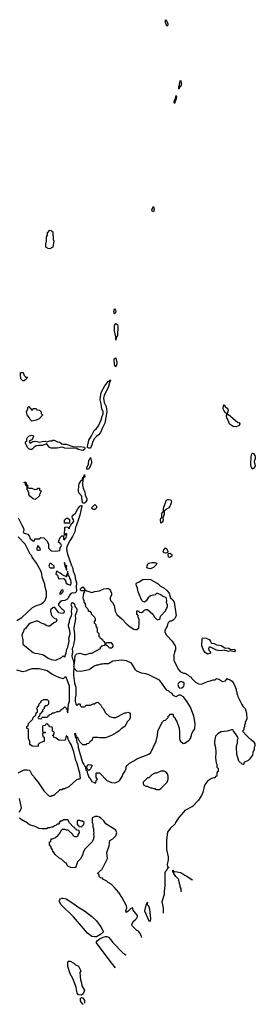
# Model space of a CAD drawing. Header units: inches. Extents: x 2347120 to 2490770, y 707513 to 877705.
# Tile 36 of 132: x 2446569 to 2449706, y 743603 to 756745. Entities that reach past the tile are written whole.
import ezdxf

# ---------------------------------------------------------------- set-up
doc = ezdxf.new("R2010")
doc.units = ezdxf.units.IN
doc.header["$MEASUREMENT"] = 0
doc.layers.add('C4744', color=7, linetype='Continuous')
doc.layers.add('C4745', color=7, linetype='Continuous')

msp = doc.modelspace()

# ---------------------------------------------------------------- linework, layer by layer
at = {"layer": 'C4744', "color": 5, "elevation": 40}
for points in [[(2447325, 750000), (2447310, 749970), (2447302, 749910), (2447273, 749847), (2447241, 749799), (2447204, 749730), (2447194, 749690), (2447197, 749650), (2447205, 749610), (2447258, 749458), (2447273, 749433), (2447283, 749383), (2447305, 749330), (2447309, 749290), (2447324, 749230), (2447320, 749170), (2447325, 749130), (2447321, 749110), (2447307, 749093), (2447290, 749089), (2447270, 749096), (2447250, 749086), (2447226, 749054), (2447214, 749026), (2447195, 749005), (2447170, 748993), (2447130, 748990), (2447106, 748974), (2447087, 748950), (2447085, 748930), (2447130, 748882), (2447152, 748870), (2447162, 748850), (2447158, 748830), (2447150, 748822), (2447130, 748819), (2447090, 748830), (2447039, 748899), (2447030, 748904), (2447010, 748896), (2446979, 748870), (2446977, 748850), (2446994, 748794), (2447030, 748758), (2447052, 748750), (2447065, 748730), (2447056, 748710), (2447024, 748696), (2446970, 748649), (2446950, 748649), (2446930, 748655), (2446897, 748677), (2446866, 748686), (2446810, 748718), (2446790, 748715), (2446714, 748690), (2446690, 748675), (2446644, 748616), (2446630, 748606), (2446598, 748530), (2446611, 748470), (2446612, 748410), (2446730, 748311), (2446750, 748299), (2446770, 748291), (2446810, 748287), (2446886, 748266), (2446950, 748225), (2446990, 748206), (2447050, 748198), (2447126, 748230), (2447150, 748254), (2447170, 748242), (2447190, 748294), (2447197, 748343), (2447210, 748371), (2447227, 748450), (2447222, 748490), (2447240, 748550), (2447236, 748590), (2447219, 748650), (2447220, 748670), (2447233, 748707), (2447236, 748750), (2447259, 748790), (2447265, 748810), (2447261, 748850), (2447266, 748906), (2447256, 748930), (2447258, 748950), (2447270, 748968), (2447293, 748953), (2447308, 748910), (2447326, 748890), (2447332, 748870), (2447330, 748850), (2447308, 748792), (2447311, 748749), (2447291, 748630), (2447290, 748610), (2447301, 748550), (2447301, 748470), (2447289, 748431), (2447281, 748379), (2447267, 748350), (2447273, 748307), (2447264, 748250), (2447270, 748215), (2447286, 748186), (2447290, 748132), (2447297, 748150), (2447307, 748253), (2447310, 748262), (2447330, 748282), (2447370, 748291), (2447430, 748271), (2447450, 748271), (2447510, 748292), (2447530, 748292), (2447646, 748350), (2447647, 748373), (2447662, 748378), (2447670, 748394), (2447702, 748398), (2447706, 748410), (2447702, 748442), (2447687, 748447), (2447682, 748462), (2447667, 748467), (2447662, 748482), (2447647, 748487), (2447642, 748502), (2447626, 748510), (2447626, 748550), (2447606, 748570), (2447606, 748610), (2447596, 748636), (2447586, 748650), (2447586, 748670), (2447566, 748690), (2447566, 748710), (2447578, 748730), (2447578, 748750), (2447570, 748766), (2447526, 748810), (2447526, 748830), (2447510, 748846), (2447487, 748847), (2447486, 748870), (2447448, 748908), (2447446, 748950), (2447428, 748970), (2447428, 748990), (2447418, 749010), (2447415, 749030), (2447424, 749090), (2447438, 749110), (2447438, 749118), (2447427, 749127), (2447418, 749122), (2447390, 749121), (2447385, 749125), (2447379, 749130), (2447380, 749150), (2447390, 749162), (2447410, 749174), (2447431, 749150), (2447431, 749131), (2447449, 749131), (2447462, 749122), (2447530, 749101), (2447570, 749113), (2447630, 749121), (2447690, 749147), (2447730, 749155), (2447751, 749151), (2447764, 749144), (2447780, 749120), (2447791, 749090), (2447791, 749069), (2447772, 749030), (2447772, 749010), (2447782, 748990), (2447805, 748965), (2447826, 748926), (2447841, 748850), (2447864, 748804), (2447930, 748746), (2447997, 748677), (2448041, 748641), (2448090, 748611), (2448110, 748605), (2448130, 748605), (2448154, 748630), (2448161, 748690), (2448158, 748738), (2448148, 748772), (2448148, 748788), (2448142, 748802), (2448130, 748806), (2448127, 748813), (2448127, 748853), (2448150, 748854), (2448158, 748838), (2448190, 748834), (2448215, 748845), (2448230, 748865), (2448250, 748871), (2448270, 748871), (2448342, 748810), (2448362, 748770), (2448390, 748742), (2448410, 748734), (2448438, 748750), (2448438, 748770), (2448448, 748790), (2448508, 748852), (2448538, 748910), (2448538, 748930), (2448524, 748964), (2448529, 748990), (2448524, 749024), (2448513, 749033), (2448469, 749049), (2448450, 749068), (2448410, 749088), (2448390, 749088), (2448371, 749069), (2448310, 749055), (2448278, 749030), (2448253, 748987), (2448230, 748970), (2448210, 748978), (2448194, 748994), (2448146, 749110), (2448139, 749159), (2448124, 749190), (2448119, 749210), (2448121, 749219), (2448128, 749230), (2448159, 749241), (2448210, 749271), (2448290, 749276), (2448310, 749271), (2448415, 749215), (2448445, 749185), (2448490, 749162), (2448530, 749125), (2448559, 749090), (2448578, 749030), (2448610, 749002), (2448625, 748970), (2448651, 748789), (2448632, 748750), (2448611, 748729), (2448590, 748718), (2448570, 748718), (2448542, 748690), (2448531, 748650), (2448518, 748630), (2448502, 748590), (2448502, 748570), (2448522, 748530), (2448538, 748518), (2448598, 748450), (2448638, 748390), (2448645, 748370), (2448644, 748336), (2448632, 748310), (2448632, 748290), (2448622, 748270), (2448622, 748190), (2448682, 748070), (2448710, 748042), (2448750, 748022), (2448770, 748022), (2448810, 748002), (2448825, 747985), (2448852, 747970), (2448862, 747950), (2448910, 747901), (2448950, 747881), (2448990, 747878), (2449069, 747911), (2449090, 747915), (2449144, 747936), (2449170, 747936), (2449190, 747952), (2449230, 747939), (2449270, 747911), (2449310, 747922), (2449323, 747937), (2449330, 747954), (2449344, 747944), (2449370, 747934), (2449397, 747917), (2449420, 747880), (2449452, 747810), (2449453, 747793), (2449462, 747770), (2449462, 747750), (2449471, 747731), (2449472, 747710), (2449526, 747606), (2449542, 747582), (2449571, 747550), (2449591, 747491), (2449592, 747410), (2449573, 747367), (2449572, 747350), (2449562, 747330), (2449562, 747310), (2449552, 747290), (2449552, 747268), (2449534, 747250), (2449600, 747180), (2449630, 747152), (2449645, 747145), (2449652, 747132), (2449677, 747117), (2449700, 747080), (2449702, 747050), (2449691, 747029), (2449690, 747006), (2449675, 746965), (2449670, 746929), (2449630, 746875), (2449610, 746858), (2449554, 746830), (2449554, 746810), (2449550, 746806), (2449530, 746808), (2449489, 746850), (2449462, 746942), (2449457, 747030), (2449461, 747070), (2449469, 747090), (2449469, 747131), (2449478, 747150), (2449474, 747170), (2449449, 747210), (2449415, 747250), (2449410, 747266), (2449390, 747268), (2449331, 747249), (2449250, 747239), (2449207, 747213), (2449178, 747182), (2449161, 747110), (2449162, 747082), (2449176, 747030), (2449183, 746970), (2449178, 746890), (2449185, 746825), (2449193, 746807), (2449194, 746770), (2449212, 746750), (2449212, 746710), (2449198, 746702), (2449194, 746690), (2449193, 746647), (2449178, 746642), (2449172, 746628), (2449153, 746627), (2449124, 746616), (2449070, 746582), (2449031, 746530), (2449006, 746430), (2448991, 746390), (2448950, 746329), (2448870, 746242), (2448770, 746188), (2448750, 746168), (2448690, 746098), (2448645, 746030), (2448638, 746010), (2448571, 745949), (2448539, 745901), (2448531, 745870), (2448523, 745790), (2448526, 745670), (2448545, 745570), (2448545, 745530), (2448532, 745470), (2448538, 745438), (2448554, 745430), (2448538, 745422), (2448525, 745390), (2448507, 745373), (2448502, 745358), (2448503, 745190), (2448493, 745110), (2448493, 745067), (2448461, 744970), (2448481, 744890), (2448479, 744850), (2448481, 744820)], [(2446598, 750000), (2446619, 749959), (2446622, 749930), (2446617, 749910), (2446621, 749901), (2446631, 749890), (2446676, 749876), (2446694, 749854), (2446710, 749821), (2446745, 749790), (2446753, 749787), (2446766, 749790), (2446770, 749814), (2446830, 749814), (2446850, 749832), (2446890, 749831), (2446932, 749790), (2446953, 749747), (2446954, 749690), (2446990, 749654), (2447050, 749652), (2447102, 749658), (2447106, 749690), (2447126, 749730), (2447122, 749742), (2447107, 749747), (2447102, 749762), (2447087, 749767), (2447088, 749790), (2447110, 749834), (2447130, 749854), (2447154, 749854), (2447154, 749810), (2447164, 749804), (2447170, 749805), (2447176, 749824), (2447190, 749834), (2447198, 749870), (2447198, 749878), (2447190, 749886), (2447178, 749882), (2447173, 749867), (2447166, 749866), (2447168, 749972), (2447210, 749974), (2447218, 749958), (2447230, 749954), (2447238, 749982), (2447250, 749994), (2447252, 750000)], [(2446532, 748728), (2446596, 748764), (2446740, 748900), (2446793, 748927), (2446850, 748946), (2446888, 748970), (2446909, 748991), (2446927, 749047), (2446928, 749110), (2446902, 749190), (2446902, 749210), (2446870, 749306), (2446864, 749350), (2446849, 749390), (2446792, 749492), (2446735, 749570), (2446729, 749590), (2446709, 749610), (2446643, 749743), (2446550, 749842)], [(2446550, 746694), (2446628, 746732), (2446670, 746734), (2446694, 746730), (2446710, 746714), (2446732, 746670), (2446752, 746650), (2446762, 746630), (2446810, 746572), (2446892, 746452), (2446954, 746390), (2446970, 746382), (2446990, 746382), (2447010, 746394), (2447030, 746394), (2447106, 746470), (2447130, 746472), (2447150, 746482), (2447170, 746482), (2447229, 746511), (2447330, 746605), (2447350, 746612), (2447370, 746612), (2447378, 746622), (2447372, 746690), (2447330, 746829), (2447316, 746856), (2447292, 746972), (2447256, 747070), (2447236, 747096), (2447216, 747136), (2447210, 747168), (2447190, 747186), (2447182, 747170), (2447180, 747140), (2447170, 747126), (2447088, 747128), (2447056, 747156), (2447030, 747166), (2447022, 747182), (2447006, 747190), (2447022, 747198), (2447026, 747230), (2447022, 747242), (2447006, 747250), (2447006, 747290), (2447002, 747302), (2446967, 747307), (2446962, 747322), (2446947, 747327), (2446942, 747342), (2446930, 747346), (2446918, 747342), (2446910, 747326), (2446878, 747322), (2446874, 747310), (2446874, 747250), (2446878, 747238), (2446910, 747234), (2446914, 747230), (2446910, 747226), (2446878, 747222), (2446874, 747210), (2446878, 747178), (2446894, 747170), (2446894, 747110), (2446873, 747107), (2446834, 747090), (2446814, 747070), (2446814, 747050), (2446810, 747046), (2446733, 747047), (2446706, 747070), (2446706, 747110), (2446688, 747150), (2446686, 747270), (2446666, 747290), (2446666, 747310), (2446682, 747318), (2446687, 747353), (2446746, 747410), (2446749, 747431), (2446770, 747454), (2446782, 747458), (2446788, 747492), (2446802, 747498), (2446806, 747510), (2446806, 747530), (2446798, 747550), (2446800, 747560), (2446826, 747590), (2446830, 747614), (2446850, 747634), (2446863, 747657), (2446890, 747672), (2446933, 747673), (2446952, 747652), (2446952, 747608), (2446930, 747586), (2446910, 747586), (2446894, 747570), (2446894, 747550), (2446874, 747530), (2446872, 747508), (2446858, 747502), (2446853, 747487), (2446838, 747482), (2446834, 747450), (2446818, 747442), (2446814, 747430), (2446818, 747418), (2446850, 747414), (2446862, 747418), (2446870, 747434), (2446930, 747434), (2446942, 747438), (2446947, 747453), (2446962, 747458), (2446967, 747473), (2446990, 747474), (2447008, 747492), (2447030, 747492), (2447070, 747512), (2447090, 747512), (2447115, 747525), (2447123, 747537), (2447148, 747552), (2447170, 747572), (2447192, 747552), (2447202, 747530), (2447202, 747510), (2447210, 747494), (2447218, 747610), (2447231, 747650), (2447233, 747850), (2447190, 747969), (2447170, 747968), (2447150, 747949), (2447090, 747965), (2447050, 747981), (2446998, 748010), (2446933, 748053), (2446902, 748062), (2446830, 748079), (2446730, 748081), (2446676, 748064), (2446650, 748049), (2446610, 748041), (2446530, 748064)], [(2446566, 746170), (2446595, 746225), (2446568, 746352)], [(2448197, 744495), (2448193, 744513), (2448163, 744563), (2448150, 744578), (2448128, 744590), (2448068, 744650), (2448062, 744670), (2448078, 744710), (2448108, 744730), (2448129, 744751), (2448138, 744770), (2448137, 744790), (2448097, 744837), (2448081, 744861), (2448070, 744889), (2448050, 744882), (2448010, 744842), (2447988, 744830), (2447984, 744850), (2447997, 744890), (2447990, 744918), (2447930, 745035), (2447890, 745095), (2447829, 745169), (2447786, 745206), (2447748, 745230), (2447730, 745248), (2447686, 745270), (2447670, 745286), (2447646, 745290), (2447626, 745310), (2447626, 745330), (2447606, 745350), (2447650, 745394), (2447662, 745398), (2447738, 745550), (2447728, 745630), (2447760, 745720), (2447768, 745790), (2447810, 745812), (2447849, 745851), (2447862, 745890), (2447849, 745929), (2447718, 746010), (2447689, 746050), (2447650, 746089), (2447630, 746102), (2447610, 746109), (2447572, 746108), (2447534, 746090), (2447532, 746030), (2447542, 746010), (2447542, 745970), (2447551, 745950), (2447552, 745910), (2447558, 745890), (2447552, 745870), (2447558, 745850), (2447552, 745810), (2447540, 745780), (2447534, 745770), (2447431, 745669), (2447412, 745630), (2447410, 745606), (2447382, 745550), (2447337, 745503), (2447313, 745427), (2447252, 745428), (2447209, 745449), (2447188, 745488), (2447170, 745498), (2447130, 745538), (2447090, 745558), (2447043, 745603), (2447030, 745626), (2447010, 745646), (2447007, 745667), (2446988, 745690), (2446987, 745707), (2446968, 745730), (2446966, 745750), (2446967, 745773), (2446982, 745778), (2446986, 745810), (2447007, 745813), (2447046, 745830), (2447080, 745860), (2447110, 745894), (2447126, 745930), (2447140, 745940), (2447170, 745942), (2447190, 745934), (2447210, 745934), (2447273, 745873), (2447278, 745858), (2447304, 745844), (2447330, 745842), (2447346, 745850), (2447346, 745870), (2447366, 745890), (2447362, 745922), (2447327, 745927), (2447322, 745942), (2447307, 745947), (2447302, 745962), (2447287, 745967), (2447230, 746026), (2447210, 746066), (2447153, 746067), (2447131, 746049), (2447110, 746046), (2447094, 746030), (2447094, 746010), (2447090, 746006), (2447070, 746006), (2447052, 745988), (2447033, 745987), (2447010, 745968), (2446993, 745967), (2446970, 745958), (2446950, 745958), (2446927, 745947), (2446870, 745946), (2446830, 745948), (2446776, 745976), (2446700, 746000), (2446656, 746036), (2446640, 746040), (2446588, 746068), (2446567, 746087)], [(2448724, 745098), (2448718, 745110), (2448718, 745150), (2448708, 745170), (2448708, 745190), (2448698, 745210), (2448698, 745230), (2448689, 745249), (2448688, 745270), (2448650, 745308), (2448622, 745350), (2448622, 745362), (2448610, 745368), (2448608, 745392), (2448613, 745393), (2448618, 745378), (2448630, 745374), (2448667, 745373), (2448710, 745362), (2448730, 745352), (2448766, 745326), (2448795, 745315), (2448864, 745264), (2448866, 745261)], [(2447845, 744092), (2447790, 744155), (2447589, 744430), (2447602, 744450), (2447627, 744473), (2447681, 744499), (2447710, 744508), (2447730, 744507), (2447750, 744499), (2447783, 744463), (2447808, 744428), (2447942, 744290), (2447984, 744264), (2447989, 744257)], [(2447418, 743603), (2447410, 743606), (2447390, 743626), (2447378, 743650), (2447380, 743680), (2447390, 743694), (2447411, 743691), (2447430, 743654), (2447432, 743620)]]:
    msp.add_lwpolyline(points, dxfattribs=at)
for points in [[(2446810, 749726), (2446796, 749690), (2446798, 749670), (2446810, 749663), (2446830, 749665), (2446846, 749670), (2446836, 749696)], [(2448510, 749624), (2448490, 749629), (2448480, 749650), (2448490, 749671), (2448510, 749694), (2448525, 749685), (2448541, 749650), (2448540, 749640), (2448530, 749629)], [(2448570, 749566), (2448549, 749569), (2448544, 749616), (2448550, 749622), (2448570, 749623), (2448591, 749610), (2448596, 749596), (2448594, 749586)], [(2446990, 749486), (2446970, 749486), (2446958, 749450), (2446962, 749442), (2446974, 749430), (2447010, 749427), (2447026, 749430), (2447028, 749450)], [(2447170, 749495), (2447165, 749495), (2447162, 749490), (2447170, 749454), (2447178, 749458), (2447172, 749450), (2447185, 749430), (2447190, 749402), (2447196, 749404), (2447198, 749410), (2447193, 749433), (2447195, 749450), (2447190, 749459), (2447180, 749460), (2447173, 749473)], [(2448310, 749417), (2448290, 749420), (2448264, 749430), (2448265, 749455), (2448276, 749484), (2448288, 749492), (2448330, 749498), (2448370, 749498), (2448394, 749490), (2448386, 749470), (2448350, 749435), (2448330, 749424)], [(2447210, 749386), (2447204, 749376), (2447202, 749350), (2447194, 749330), (2447194, 749310), (2447190, 749308), (2447178, 749318), (2447160, 749320), (2447130, 749338), (2447110, 749358), (2447076, 749376), (2447070, 749386), (2447058, 749382), (2447052, 749350), (2447072, 749332), (2447085, 749285), (2447090, 749281), (2447150, 749287), (2447161, 749281), (2447177, 749257), (2447190, 749223), (2447211, 749210), (2447250, 749199), (2447256, 749230), (2447250, 749269), (2447235, 749290), (2447230, 749308), (2447215, 749335)], [(2447134, 749134), (2447125, 749130), (2447102, 749090), (2447102, 749082), (2447110, 749074), (2447116, 749084), (2447130, 749086), (2447138, 749102), (2447148, 749110), (2447146, 749130)], [(2447790, 748426), (2447730, 748426), (2447718, 748422), (2447714, 748410), (2447718, 748398), (2447733, 748393), (2447754, 748370), (2447770, 748362), (2447790, 748362), (2447806, 748370), (2447818, 748390), (2447810, 748406)], [(2449430, 748309), (2449406, 748310), (2449370, 748322), (2449350, 748314), (2449335, 748315), (2449290, 748329), (2449250, 748323), (2449210, 748324), (2449189, 748329), (2449112, 748368), (2449092, 748368), (2449083, 748350), (2449086, 748330), (2449105, 748310), (2449110, 748289), (2449070, 748275), (2449038, 748298), (2449022, 748322), (2448994, 748390), (2449000, 748480), (2449002, 748490), (2449010, 748496), (2449051, 748491), (2449090, 748471), (2449112, 748450), (2449113, 748433), (2449124, 748424), (2449157, 748417), (2449190, 748401), (2449250, 748392), (2449301, 748361), (2449355, 748355), (2449370, 748342), (2449430, 748339), (2449441, 748330)], [(2447930, 748197), (2447810, 748182), (2447750, 748149), (2447690, 748149), (2447670, 748142), (2447650, 748142), (2447610, 748129), (2447590, 748129), (2447562, 748118), (2447494, 748066), (2447383, 748043), (2447328, 748050), (2447295, 748090), (2447290, 748126), (2447285, 747995), (2447300, 747890), (2447315, 747835), (2447317, 747810), (2447318, 747730), (2447308, 747690), (2447309, 747650), (2447323, 747603), (2447330, 747592), (2447350, 747614), (2447370, 747614), (2447374, 747610), (2447374, 747590), (2447390, 747574), (2447430, 747574), (2447442, 747578), (2447450, 747594), (2447510, 747594), (2447548, 747612), (2447567, 747613), (2447588, 747632), (2447610, 747634), (2447650, 747594), (2447662, 747570), (2447682, 747550), (2447710, 747494), (2447764, 747444), (2447812, 747432), (2447848, 747432), (2447970, 747492), (2447987, 747493), (2448010, 747502), (2448030, 747494), (2448040, 747480), (2448042, 747430), (2448030, 747406), (2448004, 747376), (2447971, 747309), (2447922, 747278), (2447890, 747248), (2447855, 747225), (2447790, 747189), (2447710, 747162), (2447670, 747158), (2447630, 747158), (2447610, 747166), (2447550, 747166), (2447538, 747162), (2447534, 747130), (2447518, 747122), (2447514, 747110), (2447498, 747102), (2447490, 747086), (2447458, 747082), (2447450, 747068), (2447410, 747068), (2447370, 747106), (2447342, 747162), (2447330, 747169), (2447326, 747166), (2447322, 747190), (2447310, 747218), (2447294, 747210), (2447305, 747205), (2447308, 747172), (2447310, 747165), (2447319, 747159), (2447330, 747096), (2447343, 747083), (2447349, 747029), (2447407, 746830), (2447424, 746804), (2447430, 746787), (2447439, 746779), (2447450, 746731), (2447465, 746725), (2447470, 746681), (2447477, 746677), (2447490, 746636), (2447504, 746624), (2447510, 746607), (2447530, 746579), (2447550, 746567), (2447565, 746565), (2447570, 746554), (2447582, 746558), (2447586, 746590), (2447606, 746610), (2447588, 746630), (2447586, 746690), (2447590, 746694), (2447630, 746694), (2447730, 746592), (2447790, 746562), (2447830, 746558), (2447850, 746562), (2447890, 746582), (2447903, 746597), (2447934, 746646), (2447942, 746670), (2447969, 746710), (2447988, 746750), (2447988, 746772), (2447998, 746790), (2448030, 746822), (2448089, 746851), (2448130, 746878), (2448290, 746942), (2448315, 746965), (2448385, 747115), (2448402, 747190), (2448409, 747251), (2448420, 747280), (2448470, 747374), (2448488, 747392), (2448510, 747394), (2448546, 747430), (2448546, 747450), (2448562, 747458), (2448570, 747474), (2448610, 747474), (2448614, 747470), (2448614, 747450), (2448634, 747430), (2448644, 747404), (2448660, 747380), (2448691, 747290), (2448691, 747270), (2448698, 747250), (2448698, 747150), (2448702, 747130), (2448710, 747114), (2448745, 747085), (2448770, 747088), (2448803, 747117), (2448828, 747130), (2448834, 747146), (2448846, 747150), (2448848, 747170), (2448858, 747190), (2448858, 747210), (2448878, 747250), (2448902, 747278), (2448906, 747350), (2448889, 747450), (2448843, 747570), (2448800, 747640), (2448750, 747705), (2448710, 747729), (2448690, 747728), (2448650, 747708), (2448610, 747728), (2448598, 747750), (2448570, 747768), (2448549, 747789), (2448530, 747798), (2448510, 747818), (2448462, 747890), (2448429, 747929), (2448290, 748002), (2448250, 748015), (2448190, 748022), (2448130, 748049), (2448109, 748069), (2448082, 748122), (2448057, 748157), (2447990, 748189)], [(2448710, 747909), (2448695, 747905), (2448682, 747890), (2448676, 747870), (2448682, 747842), (2448703, 747823), (2448730, 747827), (2448755, 747850), (2448761, 747870), (2448759, 747890), (2448743, 747903), (2448730, 747907)], [(2447490, 746726), (2447468, 746748), (2447464, 746770), (2447470, 746794), (2447490, 746802), (2447520, 746800), (2447534, 746790), (2447510, 746746)], [(2448450, 746715), (2448390, 746688), (2448370, 746688), (2448330, 746668), (2448290, 746626), (2448270, 746626), (2448214, 746570), (2448214, 746550), (2448222, 746530), (2448250, 746514), (2448270, 746514), (2448284, 746504), (2448313, 746493), (2448330, 746492), (2448350, 746482), (2448370, 746482), (2448390, 746472), (2448430, 746472), (2448450, 746482), (2448534, 746566), (2448548, 746610), (2448548, 746650), (2448538, 746678), (2448520, 746700), (2448495, 746715)], [(2447370, 746058), (2447344, 746056), (2447334, 746050), (2447334, 746010), (2447338, 745998), (2447353, 745993), (2447358, 745978), (2447390, 745974), (2447402, 745978), (2447407, 745993), (2447422, 745998), (2447426, 746030), (2447407, 746047), (2447388, 746048)], [(2447570, 744503), (2447530, 744509), (2447470, 744554), (2447284, 744770), (2447122, 744930), (2447098, 744970), (2447098, 744990), (2447106, 745010), (2447130, 745022), (2447150, 745022), (2447190, 745011), (2447290, 744945), (2447343, 744903), (2447431, 744850), (2447530, 744776), (2447590, 744718), (2447650, 744638), (2447678, 744590), (2447685, 744570), (2447646, 744534), (2447590, 744506)], [(2448270, 744966), (2448250, 744928), (2448233, 744850), (2448290, 744716), (2448310, 744711), (2448315, 744750), (2448302, 744870), (2448290, 744914), (2448273, 744933)], [(2447390, 743726), (2447350, 743728), (2447335, 743750), (2447319, 743830), (2447275, 743950), (2447242, 744010), (2447209, 744110), (2447208, 744170), (2447220, 744180), (2447240, 744180), (2447290, 744152), (2447310, 744132), (2447350, 744114), (2447380, 744060), (2447382, 744050), (2447372, 744030), (2447378, 743930), (2447391, 743891), (2447398, 743850), (2447431, 743790), (2447415, 743745)]]:
    msp.add_lwpolyline(points, close=True, dxfattribs=at)
at = {"layer": 'C4745', "color": 5, "elevation": 40}
for points in [[(2448526, 756726), (2448530, 756727), (2448541, 756690), (2448541, 756670), (2448530, 756659), (2448510, 756709), (2448510, 756745)], [(2448690, 755818), (2448690, 755858), (2448696, 755864), (2448695, 755890), (2448710, 755938), (2448723, 755890), (2448710, 755850), (2448695, 755845)], [(2448630, 755625), (2448626, 755646), (2448630, 755670), (2448634, 755674), (2448646, 755674), (2448641, 755681), (2448651, 755731), (2448657, 755717), (2448650, 755670), (2448646, 755666), (2448634, 755666), (2448639, 755659)], [(2448350, 754179), (2448335, 754190), (2448330, 754210), (2448350, 754251), (2448358, 754210)], [(2446970, 753685), (2446946, 753690), (2446918, 753710), (2446915, 753750), (2446926, 753790), (2446927, 753847), (2446938, 753870), (2446940, 753900), (2446970, 753934), (2446992, 753932), (2446998, 753918), (2447012, 753912), (2447014, 753810), (2447022, 753790), (2447011, 753710)], [(2447830, 752819), (2447822, 752850), (2447830, 752887), (2447844, 752870), (2447851, 752850), (2447846, 752830)], [(2447850, 752466), (2447848, 752510), (2447833, 752590), (2447830, 752650), (2447836, 752670), (2447850, 752688), (2447870, 752678), (2447877, 752650), (2447870, 752528), (2447855, 752505)], [(2447850, 752113), (2447836, 752130), (2447830, 752148), (2447829, 752210), (2447830, 752222), (2447850, 752232), (2447864, 752170), (2447863, 752150)], [(2446610, 751926), (2446586, 751950), (2446586, 751970), (2446578, 751990), (2446578, 752030), (2446590, 752038), (2446615, 752035), (2446630, 751994), (2446650, 751974), (2446672, 751972), (2446670, 751966), (2446658, 751962), (2446653, 751947), (2446630, 751926)], [(2447490, 751025), (2447474, 751034), (2447471, 751050), (2447488, 751132), (2447525, 751190), (2447560, 751260), (2447591, 751289), (2447617, 751323), (2447655, 751405), (2447669, 751451), (2447682, 751478), (2447682, 751510), (2447662, 751550), (2447656, 751616), (2447641, 751670), (2447643, 751710), (2447656, 751770), (2447701, 751859), (2447750, 751918), (2447759, 751921), (2447770, 751939), (2447776, 751930), (2447770, 751905), (2447763, 751897), (2447753, 751847), (2447696, 751730), (2447686, 751694), (2447696, 751636), (2447720, 751580), (2447728, 751510), (2447701, 751359), (2447666, 751290), (2447647, 751233), (2447617, 751203), (2447590, 751183), (2447566, 751154), (2447545, 751115), (2447531, 751069), (2447510, 751028)], [(2446730, 751534), (2446742, 751538), (2446750, 751554), (2446790, 751554), (2446798, 751538), (2446833, 751533), (2446853, 751513), (2446854, 751490), (2446872, 751472), (2446872, 751468), (2446830, 751418), (2446790, 751398), (2446750, 751389), (2446730, 751388), (2446710, 751408), (2446697, 751437), (2446670, 751470), (2446662, 751490), (2446661, 751510), (2446678, 751550), (2446678, 751570), (2446690, 751582)], [(2449334, 751474), (2449350, 751476), (2449470, 751371), (2449490, 751362), (2449502, 751350), (2449490, 751328), (2449450, 751309), (2449410, 751313), (2449370, 751340), (2449362, 751350), (2449337, 751417), (2449328, 751430), (2449324, 751450), (2449329, 751489), (2449310, 751499), (2449290, 751523), (2449280, 751550), (2449281, 751590), (2449290, 751605), (2449303, 751583), (2449341, 751550), (2449345, 751530), (2449331, 751490)], [(2446710, 751094), (2446746, 751114), (2446770, 751119), (2446797, 751117), (2446830, 751107), (2446870, 751116), (2446910, 751118), (2446930, 751112), (2446970, 751125), (2446995, 751125), (2447010, 751134), (2447030, 751134), (2447074, 751110), (2447105, 751105), (2447130, 751085), (2447150, 751078), (2447190, 751081), (2447290, 751045), (2447373, 751047), (2447430, 751039), (2447442, 751030), (2447435, 751025), (2447430, 751006), (2447410, 750994), (2447349, 751010), (2447330, 751020), (2447290, 751024), (2447230, 751021), (2447170, 751026), (2447150, 751037), (2447130, 751041), (2447070, 751025), (2446990, 751028), (2446961, 751041), (2446930, 751082), (2446870, 751061), (2446822, 751062), (2446790, 751056), (2446760, 751040), (2446730, 751008), (2446710, 751008), (2446690, 751018), (2446678, 751030), (2446648, 751090), (2446646, 751110), (2446662, 751118), (2446666, 751150), (2446674, 751170), (2446697, 751190), (2446730, 751201), (2446752, 751192), (2446750, 751170), (2446730, 751139), (2446698, 751122), (2446694, 751110)], [(2447470, 750742), (2447465, 750745), (2447464, 750770), (2447483, 750810), (2447490, 750867), (2447502, 750878), (2447510, 750902), (2447525, 750850), (2447525, 750830), (2447514, 750790), (2447490, 750750)], [(2449670, 750746), (2449650, 750778), (2449645, 750810), (2449650, 750914), (2449659, 750950), (2449670, 750959), (2449685, 750950), (2449701, 750930), (2449706, 750910), (2449706, 750890), (2449691, 750850), (2449703, 750790), (2449690, 750758)], [(2447430, 750634), (2447424, 750636), (2447425, 750630), (2447415, 750625), (2447404, 750556), (2447405, 750530), (2447412, 750490), (2447437, 750437), (2447443, 750403), (2447462, 750350), (2447465, 750330), (2447450, 750310), (2447430, 750291), (2447410, 750294), (2447402, 750322), (2447395, 750375), (2447390, 750390), (2447357, 750430), (2447354, 750450), (2447355, 750530), (2447362, 750550), (2447390, 750599), (2447399, 750601), (2447406, 750614), (2447410, 750639), (2447419, 750641), (2447430, 750673), (2447434, 750670), (2447435, 750650)], [(2446770, 750474), (2446802, 750478), (2446810, 750494), (2446834, 750490), (2446834, 750470), (2446854, 750450), (2446844, 750436), (2446833, 750407), (2446832, 750390), (2446790, 750349), (2446770, 750342), (2446750, 750349), (2446705, 750385), (2446689, 750409), (2446689, 750430), (2446679, 750459), (2446669, 750470), (2446667, 750507), (2446662, 750522), (2446650, 750526), (2446648, 750548), (2446642, 750562), (2446630, 750566), (2446630, 750574), (2446652, 750570), (2446653, 750553), (2446658, 750538), (2446672, 750530), (2446678, 750498), (2446693, 750493), (2446731, 750491)], [(2447570, 750208), (2447548, 750208), (2447526, 750230), (2447570, 750274), (2447592, 750252), (2447591, 750230)], [(2448450, 750026), (2448443, 750070), (2448450, 750090), (2448460, 750100), (2448464, 750110), (2448463, 750150), (2448470, 750172), (2448482, 750178), (2448485, 750225), (2448513, 750310), (2448524, 750330), (2448541, 750339), (2448550, 750342), (2448575, 750335), (2448587, 750327), (2448591, 750311), (2448579, 750270), (2448570, 750250), (2448553, 750230), (2448526, 750214), (2448494, 750186), (2448491, 750170), (2448495, 750145), (2448476, 750090), (2448481, 750070), (2448470, 750038)], [(2447230, 750026), (2447167, 750027), (2447166, 750070), (2447182, 750078), (2447188, 750092), (2447212, 750092), (2447232, 750072)]]:
    msp.add_lwpolyline(points, close=True, dxfattribs=at)
for points in [[(2447252, 750000), (2447259, 750021), (2447270, 750027), (2447289, 750050), (2447285, 750070), (2447272, 750092), (2447269, 750110), (2447274, 750126), (2447310, 750157), (2447342, 750218), (2447370, 750250), (2447385, 750255), (2447390, 750265), (2447395, 750255), (2447371, 750130), (2447330, 750010), (2447325, 750000)], [(2446550, 750094), (2446598, 750000)]]:
    msp.add_lwpolyline(points, dxfattribs=at)

doc.saveas('drawing.dxf')
